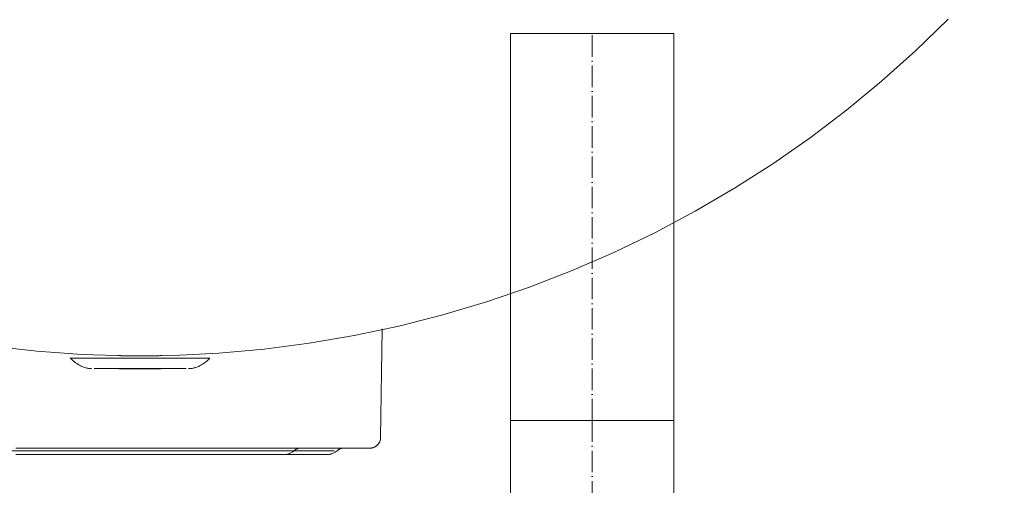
# Model space of a CAD drawing. Header units: millimetres. Extents: x 9824119 to 13672909, y -72394 to 462135.
# Tile 177 of 256: x 10118465 to 10118924, y -172 to 45. Entities that reach past the tile are written whole.
import ezdxf

# ---------------------------------------------------------------- set-up
doc = ezdxf.new("R2010")
doc.units = ezdxf.units.MM
doc.linetypes.add('ADSK_Осевая', pattern=[14, 10, -2, 0, -2])
for name, color, linetype, lineweight in [('P-PIPE', 7, 'Continuous', 18), ('P-PIPE-CNTR', 7, 'ADSK_Осевая', 18), ('Q-SPCQ', 7, 'Continuous', 18)]:
    doc.layers.add(name, color=color, linetype=linetype, lineweight=lineweight)
doc.styles.add('ISOCPEUR', font='isocpeui.ttf')

# ---------------------------------------------------------------- blocks, each defined once
blk = doc.blocks.new('MIT 1502 - Double Serpentine Heater Tank - 1500L - MIT 1502 - Double Serpentine Heater Tank - 1500L-575993-В_Этаж 01_Отопление')
at = {"layer": 'Q-SPCQ', "color": 18, "true_color": 0x000000}
for p, q in [((111.96, -568.03), (112.73, -517.48)), ((-32.5, -531), (0, -531)), ((0, -531), (32.5, -531)), ((0, -535.95), (-21.45, -535.95)), ((0, -535.95), (-21.45, -535.95)), ((0, -536.06), (-9.7, -536.06)), ((0, -536.06), (-9.7, -536.06)), ((21.45, -535.95), (0, -535.95)), ((21.45, -535.95), (0, -535.95)), ((9.7, -536.06), (0, -536.06)), ((9.7, -536.06), (0, -536.06)), ((0, -574.12), (-90.4, -574.12)), ((90.4, -574.12), (0, -574.12))]:
    blk.add_line(p, q, dxfattribs=at)
at = {"layer": 'Q-SPCQ', "color": 18, "true_color": 0x000000, "flags": 128}
for points in [[(-69.12, -525.46), (-48.05, -527.8), (-26.91, -529.3), (-5.72, -529.96), (15.48, -529.76), (36.65, -528.72), (57.76, -526.83), (78.78, -524.1), (99.68, -520.53), (120.41, -516.13), (140.96, -510.9), (161.28, -504.85), (181.33, -498), (201.1, -490.35), (220.55, -481.92), (239.65, -472.71), (258.36, -462.75), (276.66, -452.05), (294.51, -440.62), (311.9, -428.49), (328.78, -415.68), (345.14, -402.2), (360.95, -388.07), (376.18, -373.33)], [(-27.69, -534.67), (-28.29, -534.35), (-28.88, -534), (-29.46, -533.62), (-30.02, -533.23), (-30.57, -532.81), (-31.09, -532.37), (-31.6, -531.91), (-32.09, -531.43), (-32.5, -531)], [(32.5, -531), (32.03, -531.5), (31.53, -531.97), (31.02, -532.43), (30.49, -532.87), (29.94, -533.28), (29.38, -533.68), (28.8, -534.05), (28.21, -534.39), (27.69, -534.67)], [(-22.55, -535.95), (-23.01, -535.94), (-23.48, -535.9), (-23.94, -535.85), (-24.4, -535.78), (-24.85, -535.69), (-25.31, -535.58), (-25.75, -535.45), (-26.2, -535.31), (-26.63, -535.15), (-27.06, -534.97), (-27.48, -534.77), (-27.69, -534.67)], [(27.69, -534.67), (27.27, -534.88), (26.85, -535.06), (26.41, -535.23), (25.97, -535.39), (25.53, -535.52), (25.08, -535.64), (24.63, -535.74), (24.17, -535.82), (23.71, -535.88), (23.24, -535.92), (22.78, -535.95), (22.55, -535.95)], [(111.96, -568.03), (111.96, -568.23), (111.94, -568.43), (111.92, -568.62), (111.89, -568.82), (111.85, -569.02), (111.8, -569.21), (111.75, -569.41), (111.69, -569.6), (111.62, -569.78), (111.54, -569.97), (111.46, -570.15), (111.36, -570.33), (111.27, -570.5), (111.16, -570.67), (111.05, -570.84), (110.93, -571), (110.8, -571.15), (110.67, -571.3), (110.54, -571.45), (110.39, -571.59), (110.25, -571.72), (110.09, -571.85), (109.93, -571.97), (109.77, -572.09), (109.6, -572.2), (109.43, -572.3), (109.25, -572.4), (109.07, -572.48), (108.89, -572.56), (108.71, -572.64), (108.52, -572.7), (108.33, -572.76), (108.13, -572.81), (107.94, -572.86), (107.74, -572.89), (107.54, -572.92), (107.34, -572.94), (107.14, -572.95), (106.96, -572.95)], [(0, -572.95), (-4.28, -572.95), (-8.55, -572.95), (-12.8, -572.95), (-17.04, -572.95), (-21.25, -572.95), (-25.43, -572.95), (-29.56, -572.95), (-33.65, -572.95), (-37.68, -572.95), (-41.65, -572.95), (-45.56, -572.95), (-49.39, -572.95), (-53.15, -572.95), (-56.82, -572.95)], [(-57.79, -572.95), (-54.15, -572.95), (-50.42, -572.95), (-46.6, -572.95), (-42.72, -572.95), (-38.76, -572.95), (-34.74, -572.95), (-30.67, -572.95), (-26.55, -572.95), (-22.38, -572.95), (-18.18, -572.95), (-13.95, -572.95), (-9.7, -572.95), (-5.43, -572.95), (-1.15, -572.95), (0, -572.95)], [(0, -572.95), (4.28, -572.95), (8.55, -572.95), (12.8, -572.95), (17.04, -572.95), (21.25, -572.95), (25.43, -572.95), (29.56, -572.95), (33.65, -572.95), (37.68, -572.95), (41.65, -572.95), (45.56, -572.95), (49.39, -572.95), (53.15, -572.95), (56.82, -572.95), (60.4, -572.95), (63.88, -572.95), (67.26, -572.95), (70.53, -572.95), (73.69, -572.95), (76.73, -572.95), (79.65, -572.95), (82.44, -572.95), (85.1, -572.95), (87.62, -572.95), (90.01, -572.95), (92.25, -572.95), (94.34, -572.95), (96.28, -572.95), (98.07, -572.95), (99.7, -572.95), (101.17, -572.95), (102.47, -572.95), (103.62, -572.95), (104.6, -572.95), (105.41, -572.95), (106.05, -572.95), (106.52, -572.95), (106.83, -572.95), (106.96, -572.95), (106.96, -572.95)], [(106.96, -572.95), (106.88, -572.95), (106.62, -572.95), (106.2, -572.95), (105.6, -572.95), (104.83, -572.95), (103.9, -572.95), (102.8, -572.95), (101.53, -572.95), (100.11, -572.95), (98.52, -572.95), (96.78, -572.95), (94.88, -572.95), (92.83, -572.95), (90.63, -572.95), (88.28, -572.95), (85.8, -572.95), (83.17, -572.95), (80.42, -572.95), (77.53, -572.95), (74.52, -572.95), (71.39, -572.95), (68.15, -572.95), (64.8, -572.95), (61.35, -572.95), (57.79, -572.95), (54.15, -572.95), (50.42, -572.95), (46.6, -572.95), (42.72, -572.95), (38.76, -572.95), (34.74, -572.95), (30.67, -572.95), (26.55, -572.95), (22.38, -572.95), (18.18, -572.95), (13.95, -572.95), (9.7, -572.95), (5.43, -572.95), (1.15, -572.95), (0, -572.95)], [(74.2, -572.89), (74.03, -572.92), (73.87, -572.95), (73.71, -572.99), (73.55, -573.04), (73.39, -573.09), (73.24, -573.15), (73.08, -573.22), (72.93, -573.29), (72.79, -573.37), (72.64, -573.45), (72.5, -573.54), (72.36, -573.63), (72.23, -573.73), (72.1, -573.84), (71.98, -573.95), (71.86, -574.06)], [(93.88, -572.95), (93.71, -572.99), (93.55, -573.04), (93.4, -573.09), (93.24, -573.15), (93.09, -573.21), (92.94, -573.29), (92.79, -573.36), (92.64, -573.45), (92.5, -573.54), (92.37, -573.63), (92.23, -573.73), (92.1, -573.83), (91.98, -573.94), (91.86, -574.06), (91.8, -574.12)], [(0, -575.94), (-3.47, -575.94), (-6.93, -575.94), (-10.38, -575.94), (-13.82, -575.94), (-17.23, -575.94), (-20.62, -575.94), (-23.97, -575.94), (-27.29, -575.94), (-30.56, -575.94), (-33.78, -575.94), (-36.95, -575.94), (-40.06, -575.94), (-43.1, -575.94), (-46.08, -575.94), (-48.98, -575.94), (-51.8, -575.94), (-54.54, -575.94), (-57.2, -575.94)], [(-57.9, -575.94), (-55.27, -575.94), (-52.55, -575.94), (-49.75, -575.94), (-46.87, -575.94), (-43.91, -575.94), (-40.88, -575.94), (-37.79, -575.94), (-34.64, -575.94), (-31.43, -575.94), (-28.17, -575.94), (-24.87, -575.94), (-21.53, -575.94), (-18.15, -575.94), (-14.74, -575.94), (-11.31, -575.94), (-7.87, -575.94), (-4.4, -575.94), (-0.94, -575.94), (0, -575.94)], [(-56.55, -575.94), (-55.09, -575.94), (-53.53, -575.94), (-51.9, -575.94), (-50.18, -575.94), (-48.38, -575.94), (-46.5, -575.94), (-44.55, -575.94), (-42.53, -575.94), (-40.43, -575.94), (-38.28, -575.94), (-36.06, -575.94), (-33.79, -575.94), (-31.46, -575.94), (-29.08, -575.94), (-26.65, -575.94), (-24.18, -575.94), (-21.68, -575.94), (-19.14, -575.94), (-16.56, -575.94), (-13.97, -575.94), (-11.34, -575.94), (-8.7, -575.94), (-6.05, -575.94), (-3.39, -575.94), (-0.72, -575.94)], [(0, -575.94), (-2.67, -575.94), (-5.33, -575.94), (-7.99, -575.94), (-10.63, -575.94), (-13.26, -575.94), (-15.87, -575.94), (-18.44, -575.94), (-21, -575.94), (-23.51, -575.94), (-25.99, -575.94), (-28.43, -575.94), (-30.82, -575.94), (-33.16, -575.94), (-35.45, -575.94), (-37.69, -575.94), (-39.86, -575.94), (-41.97, -575.94), (-44.01, -575.94), (-45.98, -575.94), (-47.88, -575.94), (-49.7, -575.94), (-51.44, -575.94), (-53.1, -575.94), (-54.68, -575.94), (-56.16, -575.94)], [(0, -575.94), (3.47, -575.94), (6.93, -575.94), (10.38, -575.94), (13.82, -575.94), (17.23, -575.94), (20.62, -575.94), (23.97, -575.94), (27.29, -575.94), (30.56, -575.94), (33.78, -575.94), (36.95, -575.94), (40.06, -575.94), (43.1, -575.94), (46.08, -575.94), (48.98, -575.94), (51.8, -575.94), (54.54, -575.94), (57.2, -575.94), (59.76, -575.94), (62.23, -575.94), (64.59, -575.94), (66.86, -575.94), (69.01, -575.94), (71.06, -575.94), (72.99, -575.94), (74.81, -575.94), (76.5, -575.94), (78.08, -575.94), (79.53, -575.94), (80.85, -575.94), (82.04, -575.94), (83.1, -575.94), (84.03, -575.94), (84.82, -575.94), (85.48, -575.94), (86, -575.94), (86.39, -575.94), (86.63, -575.94), (86.74, -575.94), (86.74, -575.94)], [(0, -575.94), (2.67, -575.94), (5.33, -575.94), (7.99, -575.94), (10.63, -575.94), (13.26, -575.94), (15.87, -575.94), (18.44, -575.94), (21, -575.94), (23.51, -575.94), (25.99, -575.94), (28.43, -575.94), (30.82, -575.94), (33.16, -575.94), (35.45, -575.94), (37.69, -575.94), (39.86, -575.94), (41.97, -575.94), (44.01, -575.94), (45.98, -575.94), (47.88, -575.94), (49.7, -575.94), (51.44, -575.94), (53.1, -575.94), (54.68, -575.94), (56.16, -575.94), (57.56, -575.94), (58.86, -575.94), (60.08, -575.94)], [(60.39, -575.94), (59.2, -575.94), (57.92, -575.94), (56.55, -575.94), (55.09, -575.94), (53.53, -575.94), (51.9, -575.94), (50.18, -575.94), (48.38, -575.94), (46.5, -575.94), (44.55, -575.94), (42.53, -575.94), (40.43, -575.94), (38.28, -575.94), (36.06, -575.94), (33.79, -575.94), (31.46, -575.94), (29.08, -575.94), (26.65, -575.94), (24.18, -575.94), (21.68, -575.94), (19.14, -575.94), (16.56, -575.94), (13.97, -575.94), (11.34, -575.94), (8.7, -575.94), (6.05, -575.94), (3.39, -575.94), (0.72, -575.94)], [(7.87, -575.94), (4.4, -575.94), (0.94, -575.94)], [(86.74, -575.94), (86.67, -575.94), (86.47, -575.94), (86.12, -575.94), (85.64, -575.94), (85.01, -575.94), (84.26, -575.94), (83.37, -575.94), (82.34, -575.94), (81.18, -575.94), (79.9, -575.94), (78.48, -575.94), (76.94, -575.94), (75.28, -575.94), (73.49, -575.94), (71.59, -575.94), (69.58, -575.94), (67.45, -575.94), (65.21, -575.94), (62.87, -575.94), (60.43, -575.94), (57.9, -575.94), (55.27, -575.94), (52.55, -575.94), (49.75, -575.94), (46.87, -575.94), (43.91, -575.94), (40.88, -575.94), (37.79, -575.94), (34.64, -575.94), (31.43, -575.94), (28.17, -575.94), (24.87, -575.94), (21.53, -575.94), (18.15, -575.94), (14.74, -575.94), (11.31, -575.94), (8.35, -575.94)], [(61.19, -575.94), (62.21, -575.94), (63.12, -575.94), (63.94, -575.94), (64.66, -575.94), (65.27, -575.94), (65.77, -575.94), (66.17, -575.94), (66.47, -575.94), (66.66, -575.94), (66.74, -575.94), (66.74, -575.94)], [(66.74, -575.94), (66.69, -575.94), (66.53, -575.94), (66.26, -575.94), (65.89, -575.94), (65.41, -575.94)], [(71.55, -574.32), (71.29, -574.51), (71.03, -574.68), (70.76, -574.85), (70.48, -575), (70.2, -575.15), (69.91, -575.28), (69.62, -575.4), (69.32, -575.51), (69.02, -575.61), (68.72, -575.69), (68.41, -575.77), (68.1, -575.83), (67.78, -575.87), (67.47, -575.91), (67.15, -575.93), (66.84, -575.94), (66.74, -575.94)], [(91.8, -574.12), (91.55, -574.32), (91.29, -574.51), (91.03, -574.68), (90.76, -574.85), (90.48, -575), (90.2, -575.15), (89.91, -575.28), (89.62, -575.4), (89.32, -575.51), (89.02, -575.61), (88.72, -575.69), (88.41, -575.77), (88.1, -575.83), (87.78, -575.87), (87.47, -575.91), (87.15, -575.93), (86.84, -575.94), (86.74, -575.94)]]:
    blk.add_lwpolyline(points, dxfattribs=at)
at = {"layer": 'Q-SPCQ', "color": 18, "true_color": 0x000000}
for points, knots in [([(-6.38, -529.95), (-7.58, -529.93), (-8.96, -529.91), (-10.03, -529.89), (-10.32, -529.89), (-10.15, -529.89), (-9.58, -529.9), (-8.92, -529.91), (-8.11, -529.93), (-6.95, -529.94), (-5.38, -529.96), (-3.78, -529.97), (-2.06, -529.98), (-0.27, -529.99), (1.52, -529.99), (3.86, -529.98), (5.4, -529.96), (6.38, -529.95)], [-1, -1, -1, -1, -0.861111, -0.791667, -0.722222, -0.652778, -0.583333, -0.548611, -0.513889, -0.444444, -0.388889, -0.333333, -0.277778, -0.222222, -0.166667, -0.111111, 0, 0, 0, 0]), ([(6.38, -529.95), (7.58, -529.93), (8.96, -529.91), (10.03, -529.89), (10.32, -529.89), (10.15, -529.89), (9.58, -529.9), (8.92, -529.91), (8.11, -529.93), (6.95, -529.94), (5.39, -529.96), (3.78, -529.97), (2.06, -529.98), (0.28, -529.99), (-1.51, -529.99), (-3.27, -529.98), (-4.87, -529.97), (-5.89, -529.95), (-6.38, -529.95)], [-1, -1, -1, -1, -0.861111, -0.791667, -0.722222, -0.652778, -0.583333, -0.548611, -0.513889, -0.444444, -0.388889, -0.333333, -0.277778, -0.222222, -0.166667, -0.111111, -0.055556, 0, 0, 0, 0])]:
    blk.add_open_spline(points, degree=3, knots=knots, dxfattribs=at)
blk = doc.blocks.new('ADSK_СтальСварка_Отвод_ГОСТ17375-2001 - Исполнение 2-V59-В_Этаж 01_Отопление')
at = {"layer": 'P-PIPE', "color": 1, "true_color": 0xff0000}
for p, q in [((28009.22, -10841.6), (27971.22, -10841.6)), ((28047.22, -10841.6), (28009.22, -10841.6))]:
    blk.add_line(p, q, dxfattribs=at)
at = {"layer": 'P-PIPE', "color": 1, "true_color": 0xff0000, "flags": 128}
for points in [[(27971.22, -10841.6), (27971.22, -10845.6), (27971.22, -10849.59), (27971.22, -10853.57), (27971.22, -10857.53), (27971.22, -10861.46), (27971.22, -10865.37), (27971.22, -10869.23), (27971.22, -10873.05), (27971.22, -10876.83), (27971.22, -10880.54), (27971.22, -10884.19), (27971.22, -10887.78), (27971.22, -10891.29), (27971.22, -10894.72), (27971.22, -10898.06), (27971.22, -10901.32), (27971.22, -10904.48), (27971.22, -10907.54), (27971.22, -10910.49), (27971.22, -10913.33), (27971.22, -10916.06), (27971.22, -10918.67), (27971.22, -10921.16), (27971.22, -10923.52), (27971.22, -10925.74), (27971.22, -10927.84), (27971.22, -10929.79), (27971.22, -10931.61), (27971.22, -10933.28), (27971.22, -10934.8), (27971.22, -10936.18), (27971.22, -10937.4), (27971.22, -10938.47), (27971.22, -10939.38), (27971.22, -10940.14), (27971.22, -10940.74), (27971.22, -10941.19), (27971.22, -10941.47), (27971.22, -10941.59), (27971.22, -10941.6)], [(28047.22, -10941.6), (28047.22, -10941.52), (28047.22, -10941.28), (28047.22, -10940.88), (28047.22, -10940.32), (28047.22, -10939.6), (28047.22, -10938.73), (28047.22, -10937.7), (28047.22, -10936.52), (28047.22, -10935.19), (28047.22, -10933.7), (28047.22, -10932.07), (28047.22, -10930.3), (28047.22, -10928.38), (28047.22, -10926.32), (28047.22, -10924.13), (28047.22, -10921.81), (28047.22, -10919.36), (28047.22, -10916.78), (28047.22, -10914.08), (28047.22, -10911.27), (28047.22, -10908.34), (28047.22, -10905.31), (28047.22, -10902.18), (28047.22, -10898.95), (28047.22, -10895.63), (28047.22, -10892.22), (28047.22, -10888.73), (28047.22, -10885.17), (28047.22, -10881.53), (28047.22, -10877.83), (28047.22, -10874.08), (28047.22, -10870.27), (28047.22, -10866.42), (28047.22, -10862.52), (28047.22, -10858.59), (28047.22, -10854.64), (28047.22, -10850.66), (28047.22, -10846.68), (28047.22, -10842.68), (28047.22, -10841.6)]]:
    blk.add_lwpolyline(points, dxfattribs=at)
at = {"layer": 'P-PIPE', "color": 1, "true_color": 0xff0000}
for start, end in [(176.4704, 186.2894), (353.7106, 3.4781), (195, 270), (270, 345)]:
    blk.add_arc((28009.22, -10941.6), 38, start, end, dxfattribs=at)

msp = doc.modelspace()

# ---------------------------------------------------------------- linework, layer by layer
at = {"layer": 'P-PIPE', "color": 1, "true_color": 0xff0000}
for p, q in [((10118693.71, 38.66), (10118693.71, -141.34)), ((10118769.71, 38.66), (10118693.71, 38.66)), ((10118769.71, -141.34), (10118769.71, 38.66)), ((10118693.71, -141.34), (10118769.71, -141.34))]:
    msp.add_line(p, q, dxfattribs=at)
at = {"layer": 'P-PIPE-CNTR', "color": 1, "true_color": 0xff0000}
for q in [(10118731.71, 38.66), (10118731.71, -241.34)]:
    msp.add_line((10118731.71, -141.34), q, dxfattribs=at)

# ---------------------------------------------------------------- block references
at = {"layer": 'P-PIPE', "color": 1, "true_color": 0xff0000}
msp.add_blockref('ADSK_СтальСварка_Отвод_ГОСТ17375-2001 - Исполнение 2-V59-В_Этаж 01_Отопление', (10090722.49, 10700.26), dxfattribs=at)
at = {"layer": 'Q-SPCQ', "color": 253, "true_color": 0xaaaaaa}
msp.add_blockref('MIT 1502 - Double Serpentine Heater Tank - 1500L - MIT 1502 - Double Serpentine Heater Tank - 1500L-575993-В_Этаж 01_Отопление', (10118521.21, 418.7), dxfattribs=at)

# ---------------------------------------------------------------- texts
at = {"char_height": 300, "attachment_point": 1, "style": 'ISOCPEUR'}
for s, insert, width in [('\\pi13638.10589;{\\fISOCPEUR|b0|i0|c204|p34;\\H1.66667x;\\L\\C7;\\P\\pi10874.35036;\\H1.1x;Общие указания\\l\\P\\pi13638.10589;\\P\\pi-900,l1200,t1200;\\H0.72727x;1.^IПроект выполнен на основании задания заказчика и задания на проектирование архитектурно-строительных чертежей.\\P2.^IПроект соответствует действующим нормам :\\P\\pl900,t900;\\fSymbol|b0|i0|c2|p18;·^I\\fISOCPEUR|b0|i0|c204|p34;КМК 2. 04.05-97* "Отопление, вентиляция и кондиционирование воздуха".\\P\\fSymbol|b0|i0|c2|p18;·^I\\fISOCPEUR|b0|i0|c204|p34;ШНК 2.08.02-09* "Общественные здания и сооружение" \\P\\fSymbol|b0|i0|c2|p18;·^I\\fISOCPEUR|b0|i0|c204|p34;КМК 2.01.01-94 "Климатические и физико-геологические данные для проектирования".\\P\\fSymbol|b0|i0|c2|p18;·^I\\fISOCPEUR|b0|i0|c204|p34;КМК 2.01.04-97* "Строительная теплотехника".\\P\\fSymbol|b0|i0|c2|p18;·^I\\fISOCPEUR|b0|i0|c204|p34;ГОСТ 21.602-2003 "Правила выполнения рабочей документации отопления, вентиляции и кондиционирования".\\P\\fSymbol|b0|i0|c2|p18;·^I\\fISOCPEUR|b0|i0|c204|p34;ШНК \\fISOCPEUR|b0|i0|c186|p34;2.01.02-04\\fISOCPEUR|b0|i0|c204|p34; - \\fISOCPEUR|b0|i0|c186|p34;"\\fISOCPEUR|b0|i0|c204|p34;Пожарная безопасность зданий и сооружений\\fISOCPEUR|b0|i0|c186|p34;"\\fISOCPEUR|b0|i0|c204|p34;;\\P\\pl1200,t1200;3.^I  Расчетные параметры наружного воздуха для проектирования отопления, вентиляции и кондиционирования воздуха приняты по КМК 2.01.01-94.\\P\\pi-300,l300,tz;      Для проектирования отопления, вентиляции и кондиционирования воздуха: \\P\\pl1500,t1500;-^IХолодный  период  года Тн\\fISOCPEUR|b0|i0|c186|p34;=-14.0°C\\fISOCPEUR|b0|i0|c204|p34;; I=-12,4 кДж/кг (Парам. Б);\\P-^IТеплый  период  года Тн=33°C; I=55,7 кДж/кг  (Парам. А);\\P-^IТеплый  период  года Тн=37,5°C; I=65,2 кДж/кг (Парам. Б);\\P-^IСкорость ветра  - V=1,6 м/сек - холодный период;\\P-^IСкорость ветра  - V=1,9 м/сек - теплый  период;\\P-^IПродолжительность отопительного периода  Zот.пер.=129суток;\\P-^IСредняя температура отопительного периода  tот.пер.=2,7°C;\\P-^IБарометрическое давление в районе строительства Рбар=950 Гпа.\\P\\pi600,l0,tz;\\P\\pi11458.1097;\\LТЕПЛОСНАБЖЕНИЕ\\P\\pi13638.10589;\\l\\P\\pi0;\\C0;В качестве источника тепла выбран установленный во дворе здания тепловой насос, рассчитанный на работу в температурном режиме 40–30 °C.^J^JСистема отопления спроектирована как двухтрубная, в ней используются напольный фанкойл.\\P^JОсновным источником тепла является тепловой насос. \\P^JОсновное охлаждение осуществляется с помощью\\Pтепловых насосов. Для отвода конденсата, образующегося в фанкойлах, предусмотрены дренажные трубы. Основные водосточные и обратные трубы выполнены из полипропилена. \\P\\pi600;^JОсновные подающие и обратные трубы выполнены из полипропилена. Слив воды из системы осуществляется через регулировочный узел. Для снижения теплопотерь через трубы выполнены работы по теплоизоляции.\\C7; \\P\\pi12278.10827;\\LОТОПЛЕНИЕ\\l\\P\\pi0;  Для достижения  комфортных условий в зимнее время и компенсации теплопотерь в помещениях установлены \\C0;фанкойл\\C7;ы обеспечивающие в помещениях нормируемую температуру воздуха:\\P\\pi-300,l1500,t1500;-^IКабинет врача +20°C.\\P-^IЗал       +22°C.\\P-^IФизиотерапия     +21°C.\\P\\pi0,l0,tz;   На каждом приборе предусматривается устанавка термостатического клапана и запорного крана. Рекомендуется применить трубопроводы стабильные полипропиленовые. Система теплоснабжения \\C0;фанкойл\\C7;ов двухтрубная с принудительной циркуляцией, горизонтальная. Удаление воздуха осуществляется из воздухоспускных кранов установленных в \\C0;фанкойл\\C7;ах. Все монтажные и наладочные работы проводить в соответствии с нормативными документами и инструкциям фирм-изготовителя.}', (9986122.19, 27067.08), 27276.2118), ('{\\fISOCPEUR|b0|i0|c204|p34;\\C7;^I\\A1;\\L\\P\\pi10515.36534;\\H1.33333x;ВЕНТИЛЯЦИЯ\\P\\pi0;\\l^IВ здании предусмотрена приточно-вытяжная вентиляция с естественным и \\Pмеханическим побуждением, для функционально различных и конструктивно раздельных групп \\Pпомещений.   ^I  \\P^IТакже предусматривается естественная вентиляция с удалением и поступлением воздуха через окна и двери.\\P^IУдаление воздуха из помещений производится с помощью вытяжных решеток.\\P^IМатериал воздуховодов - тонколистовая оцинкованная сталь по ГОСТ 14918-80.\\P^IВоздуховоды систем вытяжной вентиляции выполняются класса "Н" (нормально плотный).\\P^IМонтаж систем вентиляции выполнить в соответствии с \\A0;КМК 3.05.01.-9\\A1;7\\P\\A0;\\L\\P\\pi12075.36144;\\P\\pi7995.37164;ПРИМЕЧАНИЯ (ТЕПЛОСНАБЖЕНИЕ)\\P\\pi-900,l900,t900;\\l1.^IЧертеж читать совместно со спецификацией и с другими разделами проекта.\\P2.^IМонтаж оборудования и трубопроводов производить в соответствии с местными \\P\\pi0;действующими нормами и правилами, и требованиями завода-изготовителя оборудования.\\P\\pi-900;3.^IТрубопроводы системы теплоснабжения радиаторов приняты полипропиленовыми.\\P4.^IНа планах и схемах указаны наружный диаметр и толщина стенки полипропиленовых \\P\\pi0;трубопроводов.\\P\\pi-900;5.^IПриборы и трубопроводы нанесены условно.\\P6.^IУклон трубопроводов выполнить согласно схемам в сторону ближайшего вертикального \\P\\pi0;стояка.\\P\\pi-900;7.^IВсе отметки указаны от уровня пола этажа. \\P8.^IКрепить трубу в штробе каждые 2 метра.\\P9.^IТрубопроводы отопления, прокладываемые в полу покрыть трубчатой тепловой изоляцией \\P\\pi0;из вспученного полителена "Isocom" толщиной 9 мм.\\P\\pi-900;10.^IДиаметры запорно-регулирующей арматуры и фильтров соответствуют диаметру \\P\\pi0;трубопроводов, если не указано иное.\\P\\pi3390,l600,tz;\\P\\pi5455.37799,l0;\\LПРИМЕЧАНИЯ (ВЕНТИЛЯЦИЯ И КОНДИЦИОНИРОВАНИЕ)\\l\\P\\pi-900,l900,t900;1.^IВентиляционные системы показаны условно.\\P2.^IЧертеж читать совместно со спецификацией и остальными разделами проекта \\P3.^IВсе неплотности при пересечении инженерными коммуникациями огнестойких стен, \\P\\pi0;перекрытий и перегородок заделать материалами, соответствующими по степени \\Pогнестойкости пересекаемым ограждениям.\\P\\pi-900;4.^IВ сан-узлах двери не оборудованные переточными решетками, предусмотреть с \\P\\pi0;подрезкой дверного полотна, высота щели не менее 20 мм. Если конструкция дверей не \\Pпозволяет предусмотреть щели в нижней части, то необходимо выполнить установку \\Pжалюзийной решетки в нижней половине двери.\\P\\pi-900;5.^IРазместить все приборы для измерения температуры, давления и скорости потока в \\P\\pi0;доступных местах с прямыми секциями труб или воздуховодов наверху или внизу, \\Pсогласно рекомендациям завода изготовителя для точности показаний.\\P\\pi-900;6.^IУстановить расположение диффузоров, отдушин и вентиляционных решеток согласно \\P\\pi0;архитектурным планам потолка, освещения и другим деталям/узлам потолка и \\Pвыполнить незначительные изменения для обеспечения соответствия.\\P\\pi-900;7.^IМонтаж оборудования выполнить в соответствии с местными нормами и правилами, а \\P\\pi0;так же требованиями завода-изготовителя оборудования \\P\\pi-900;8.^IВсе отметки оборудований даны от пола этажа.\\P}', (10015733.61, 26003.42), 24350.7239)]:
    msp.add_mtext(s, dxfattribs=dict(at, insert=insert, width=width))

doc.saveas('drawing.dxf')
